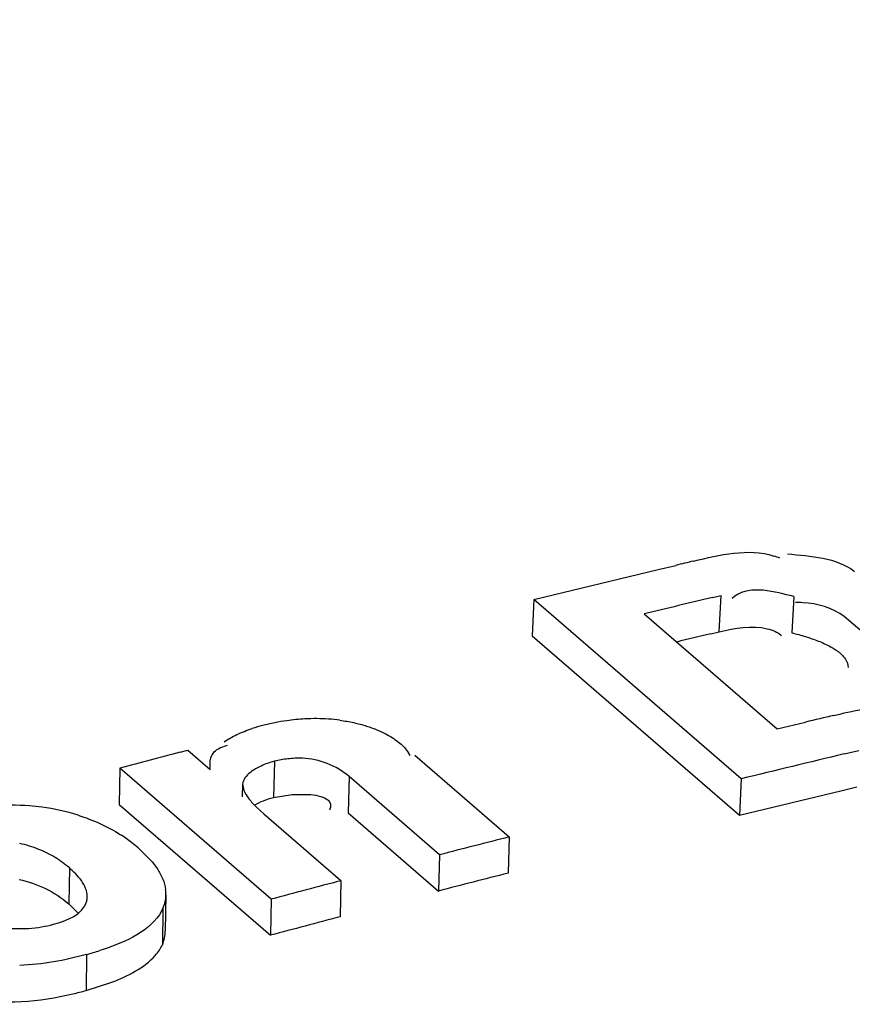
# Model space of a CAD drawing. Header units: inches. Extents: x 0 to 117, y 0 to 83.
# Tile 45 of 59: x 99.789 to 99.987, y 28.902 to 29.136. Entities that reach past the tile are written whole.
import ezdxf

# ---------------------------------------------------------------- set-up
doc = ezdxf.new("R2010")
doc.units = ezdxf.units.IN
doc.header["$LTSCALE"] = 6.4311023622
doc.header["$MEASUREMENT"] = 0
doc.layers.get('0').update_dxf_attribs({"linetype": 'CONTINUOUS'})

msp = doc.modelspace()

# ---------------------------------------------------------------- linework, layer by layer
at = {"color": 7, "linetype": 'CONTINUOUS'}
for p, q in [((99.9109439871, 28.9980134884), (99.9404319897, 29.0051072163)), ((99.9404319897, 29.0051072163), (99.9446446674, 29.0061219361)), ((99.9109439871, 28.9980134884), (99.9105666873, 28.9893890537)), ((99.9601565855, 28.9553941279), (99.9109439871, 28.9980134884)), ((99.9533869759, 28.9984633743), (99.9554153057, 28.9989359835)), ((99.9549753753, 28.9903139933), (99.9554162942, 28.9989537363)), ((99.958719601, 28.9988193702), (99.9580602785, 28.998264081)), ((99.9727164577, 28.9987217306), (99.972251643, 28.9900763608)), ((99.9371554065, 28.994593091), (99.9687276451, 28.9672507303)), ((99.9889345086, 28.9903495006), (99.9846825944, 28.9939766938)), ((99.9529495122, 28.9898210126), (99.9549744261, 28.9902962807)), ((99.9105666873, 28.9893890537), (99.9597792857, 28.9467696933)), ((99.9854219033, 28.9829067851), (99.9855934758, 28.9818295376)), ((99.9822281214, 28.9704725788), (99.9839154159, 28.9708703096)), ((99.9687276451, 28.9672507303), (99.9754782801, 28.9688695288)), ((99.8269142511, 28.9617108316), (99.8287047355, 28.9621808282)), ((99.828705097, 28.9621945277), (99.8339838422, 28.9576230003)), ((99.8363157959, 28.9627609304), (99.8381643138, 28.9633874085)), ((99.9846404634, 28.9613142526), (99.9881376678, 28.9621495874)), ((99.8809286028, 28.9619092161), (99.8814712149, 28.9609640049)), ((99.8826328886, 28.9610614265), (99.905084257, 28.9416179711)), ((99.8125891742, 28.9579062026), (99.8124111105, 28.949332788)), ((99.8485046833, 28.9268024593), (99.8125891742, 28.9579062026)), ((99.8492706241, 28.9595687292), (99.8490398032, 28.9509813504)), ((99.8670555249, 28.9559214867), (99.8668060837, 28.9473292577)), ((99.888504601, 28.9373460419), (99.8670555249, 28.9559214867)), ((99.9601565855, 28.9553941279), (99.9597792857, 28.9467696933)), ((99.8417212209, 28.9541933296), (99.8416472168, 28.9511618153)), ((99.8417212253, 28.9541935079), (99.8420143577, 28.9526428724)), ((99.9597792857, 28.9467696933), (99.984218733, 28.952664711)), ((99.984218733, 28.952664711), (99.9877101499, 28.9535077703)), ((99.8490398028, 28.9509813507), (99.8535310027, 28.9516737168)), ((99.8535310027, 28.9516737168), (99.8579003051, 28.9516559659)), ((99.8124111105, 28.949332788), (99.8483266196, 28.9182290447)), ((99.8450173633, 28.9486863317), (99.8467766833, 28.9470693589)), ((99.8626133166, 28.9487103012), (99.8623480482, 28.9479503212)), ((99.8467757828, 28.9470690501), (99.8650843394, 28.931213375)), ((99.8668060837, 28.9473292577), (99.8882551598, 28.9287538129)), ((99.905084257, 28.9416179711), (99.9048052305, 28.9330181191)), ((99.8168716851, 28.9389955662), (99.8202270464, 28.9356496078)), ((99.888504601, 28.9373460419), (99.8882551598, 28.9287538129)), ((99.8005576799, 28.9342486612), (99.8004362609, 28.9256905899)), ((99.8202270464, 28.9356496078), (99.821467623, 28.9339952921)), ((99.8650843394, 28.931213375), (99.8648766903, 28.9226320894)), ((99.8233936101, 28.9192897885), (99.8235395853, 28.9278673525)), ((99.8004360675, 28.9256907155), (99.8026559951, 28.9234748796)), ((99.8227967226, 28.9245667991), (99.8219652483, 28.9231035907)), ((99.8227967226, 28.9245667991), (99.8226571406, 28.9160037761)), ((99.8485046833, 28.9268024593), (99.8483266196, 28.9182290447)), ((99.7864204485, 28.9198486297), (99.7909111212, 28.9198852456)), ((99.8046709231, 28.9136795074), (99.8045729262, 28.9051279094)), ((99.8045729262, 28.9051279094), (99.8106517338, 28.9070842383))]:
    msp.add_line(p, q, dxfattribs=at)
for centre, radius, start, end in [((100.2165185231, 27.8762830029), 1.1620892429, 103.3163786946, 103.5298930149), ((99.9621124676, 28.9901641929), 0.0190814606, 67.5666440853, 72.2075169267), ((100.5444943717, 26.4834479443), 2.5835461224, 103.2262517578, 103.5963144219), ((99.9736266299, 28.9697496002), 0.0275271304, 87.5383736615, 91.1096038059), ((100.5822142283, 26.3148739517), 2.7479657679, 103.2377882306, 103.4109128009), ((99.8594841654, 28.9176031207), 0.0521140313, 98.0073877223, 101.2207842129), ((99.8593336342, 28.9188268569), 0.0508812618, 93.1606797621, 98.0314899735), ((99.8591023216, 28.922883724), 0.0468178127, 89.705699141, 93.1517703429), ((99.8590889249, 28.9265106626), 0.0431910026, 85.9365191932, 89.6632141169), ((99.8590118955, 28.9252089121), 0.0444949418, 82.4667849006, 85.9563605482), ((100.6155183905, 26.2889131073), 2.7553253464, 103.2877864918, 103.4320506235), ((99.8570031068, 28.9274980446), 0.041910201, 104.5468035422, 108.0949699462), ((99.8590528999, 28.919715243), 0.0499583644, 101.2069949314, 104.5803725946), ((100.6547622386, 25.8158515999), 3.2529621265, 104.7433975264, 105.0044586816), ((101.1909151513, 23.9189312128), 5.18466251, 103.4538540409, 103.7322232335), ((99.7854432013, 28.8776641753), 0.0715210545, 85.473236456, 92.7091979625), ((99.7859882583, 28.8852809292), 0.0638850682, 82.7321362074, 85.4214037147), ((99.7877495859, 28.8993768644), 0.0496795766, 72.5493961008, 82.6905297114), ((99.7933695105, 28.9123186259), 0.0355426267, 54.3869619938, 57.03766343), ((99.7925733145, 28.9112125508), 0.0369054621, 51.9168231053, 54.381985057), ((100.4766214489, 26.6815093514), 2.3312401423, 104.191565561, 104.6122582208), ((99.7904402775, 28.9085102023), 0.0403481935, 49.0740713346, 51.8996032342), ((99.7841240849, 28.9153195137), 0.025067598, 49.0370154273, 58.6248951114), ((100.668657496, 25.9240567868), 3.1043891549, 104.2442332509, 104.5595887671), ((100.4584305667, 26.6601774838), 2.3472533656, 104.6422796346, 105.0609620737), ((99.8003503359, 28.9274300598), 0.0044777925, 345.5553708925, 359.204079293), ((99.8152419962, 28.9278944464), 0.0082562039, 336.2195128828, 359.816574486), ((99.8146224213, 28.9278976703), 0.008875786, 359.8085672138, 7.8504803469), ((100.657768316, 25.8991525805), 3.1257028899, 104.6946951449, 105.0085448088), ((99.7824917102, 28.994077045), 0.0834007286, 285.4225466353, 287.6792513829), ((99.7819379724, 28.9866221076), 0.084579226, 283.3129818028, 285.5225944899)]:
    msp.add_arc(centre, radius, start, end, dxfattribs=at)
for points, knots in [([(98.880729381, 29.0258737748), (98.9639444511, 29.0592471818), (99.29313959, 29.1823393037), (99.6344090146, 29.2737254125), (99.8919159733, 29.320803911)], [0, 0, 0, 0, 0.255120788, 1, 1, 1, 1]), ([(98.879601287, 28.9547392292), (98.9760645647, 28.9942070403), (99.3564292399, 29.1382051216), (99.7527970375, 29.2410010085), (100.0513759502, 29.2893109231)], [0, 0, 0, 0, 0.2562784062, 1, 1, 1, 1]), ([(98.8808334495, 28.951666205), (98.9773052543, 28.9911480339), (99.357702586, 29.135194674), (99.7541148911, 29.2380196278), (100.0527278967, 29.2863350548)], [0, 0, 0, 0, 0.2562807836, 1, 1, 1, 1]), ([(100.0557318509, 29.2797218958), (99.9577440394, 29.2638675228), (99.5581545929, 29.1865467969), (99.1682242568, 29.0614023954), (98.8835716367, 28.9448370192)], [0, 0, 0, 0, 0.2439730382, 1, 1, 1, 1]), ([(99.9663986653, 28.991069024), (99.9670161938, 28.9909194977), (99.9682174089, 28.9905180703), (99.9693010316, 28.9898495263), (99.9697813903, 28.9894540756)], [0, 0, 0, 0, 0.505239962, 1, 1, 1, 1]), ([(99.972251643, 28.9900763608), (99.973330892, 28.9898150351), (99.9754411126, 28.9892443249), (99.9775107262, 28.988535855), (99.9785098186, 28.9881407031)], [0, 0, 0, 0, 0.5082475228, 1, 1, 1, 1]), ([(99.9785098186, 28.9881407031), (99.9795063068, 28.9877465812), (99.9813295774, 28.9869271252), (99.9830240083, 28.9858384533), (99.9837229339, 28.985233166)], [0, 0, 0, 0, 0.5368215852, 1, 1, 1, 1]), ([(99.9837229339, 28.985233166), (99.984111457, 28.9848966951), (99.9847959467, 28.9842008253), (99.985279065, 28.9833386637), (99.9854219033, 28.9829067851)], [0, 0, 0, 0, 0.5304901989, 1, 1, 1, 1]), ([(99.8648452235, 28.9693198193), (99.8659496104, 28.9691736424), (99.8680894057, 28.9688079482), (99.8701924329, 28.9682646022), (99.871197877, 28.9679470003)], [0, 0, 0, 0, 0.513743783, 1, 1, 1, 1]), ([(99.8373452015, 28.9641545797), (99.8382759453, 28.9648367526), (99.8404410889, 28.9660445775), (99.8427435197, 28.9669281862), (99.8439860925, 28.9673354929)], [0, 0, 0, 0, 0.4687890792, 1, 1, 1, 1]), ([(99.871197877, 28.9679470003), (99.8719745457, 28.9677019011), (99.8734675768, 28.9671654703), (99.874910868, 28.96650585), (99.8755952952, 28.9661528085)], [0, 0, 0, 0, 0.5139815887, 1, 1, 1, 1]), ([(99.8755952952, 28.9661528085), (99.8767084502, 28.9655786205), (99.8786659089, 28.9643768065), (99.8803403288, 28.9627607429), (99.8809286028, 28.9619092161)], [0, 0, 0, 0, 0.5475519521, 1, 1, 1, 1]), ([(99.8339838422, 28.9576230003), (99.8340199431, 28.9585433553), (99.8337263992, 28.9606224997), (99.8353480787, 28.9623022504), (99.8363157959, 28.9627609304)], [0, 0, 0, 0, 0.4623855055, 1, 1, 1, 1]), ([(99.8559204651, 28.9602920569), (99.8547643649, 28.9603212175), (99.8525251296, 28.9602201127), (99.8503138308, 28.9598416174), (99.8492706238, 28.9595687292)], [0, 0, 0, 0, 0.5174871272, 1, 1, 1, 1]), ([(99.8492706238, 28.9595687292), (99.8481906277, 28.959286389), (99.8461966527, 28.9585926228), (99.8443447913, 28.957549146), (99.8435695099, 28.9569390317)], [0, 0, 0, 0, 0.530846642, 1, 1, 1, 1]), ([(99.8435695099, 28.9569390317), (99.8430829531, 28.9565561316), (99.8422541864, 28.9557772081), (99.8417659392, 28.9546975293), (99.8417224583, 28.9541932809)], [0, 0, 0, 0, 0.5502248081, 1, 1, 1, 1]), ([(99.8420143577, 28.9526428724), (99.8423101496, 28.9519300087), (99.8432497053, 28.9505280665), (99.8443828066, 28.9493118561), (99.8450173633, 28.9486863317)], [0, 0, 0, 0, 0.4641455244, 1, 1, 1, 1]), ([(99.8445978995, 28.9491945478), (99.845263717, 28.9495840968), (99.8467142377, 28.9502737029), (99.8482386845, 28.9507716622), (99.8490398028, 28.9509813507)], [0, 0, 0, 0, 0.4822745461, 1, 1, 1, 1]), ([(99.8579003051, 28.9516559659), (99.858711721, 28.951578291), (99.8601351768, 28.951358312), (99.8615227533, 28.9507931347), (99.8619986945, 28.9503809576)], [0, 0, 0, 0, 0.5642035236, 1, 1, 1, 1]), ([(99.8619986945, 28.9503809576), (99.8622301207, 28.9501805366), (99.8626360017, 28.9496727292), (99.8626693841, 28.9490159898), (99.8626133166, 28.9487103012)], [0, 0, 0, 0, 0.4962396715, 1, 1, 1, 1]), ([(99.7971752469, 28.9367216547), (99.7959470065, 28.9374699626), (99.7932226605, 28.9388242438), (99.7903097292, 28.9397029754), (99.7887578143, 28.9400415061)], [0, 0, 0, 0, 0.475192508, 1, 1, 1, 1]), ([(99.8048276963, 28.9273678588), (99.8048513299, 28.9287370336), (99.8035810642, 28.9314446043), (99.8015916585, 28.9333255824), (99.8005578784, 28.9342488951)], [0, 0, 0, 0, 0.4969700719, 1, 1, 1, 1]), ([(99.821467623, 28.9339952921), (99.8219691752, 28.9332353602), (99.8228163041, 28.9316740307), (99.8232993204, 28.9299556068), (99.8234150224, 28.9291099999)], [0, 0, 0, 0, 0.516166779, 1, 1, 1, 1]), ([(99.7909111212, 28.9198852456), (99.7919342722, 28.9199582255), (99.7939074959, 28.9201832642), (99.7958526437, 28.9205927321), (99.7967753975, 28.9208486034)], [0, 0, 0, 0, 0.5171878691, 1, 1, 1, 1]), ([(99.8226571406, 28.9160037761), (99.8228855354, 28.9165257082), (99.8232339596, 28.9176059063), (99.8233499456, 28.9187344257), (99.8233522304, 28.9192904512)], [0, 0, 0, 0, 0.5060789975, 1, 1, 1, 1]), ([(99.8209651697, 28.9134521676), (99.8213188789, 28.9138485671), (99.8219553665, 28.914654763), (99.8224597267, 28.9155526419), (99.8226571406, 28.9160037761)], [0, 0, 0, 0, 0.5189646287, 1, 1, 1, 1])]:
    msp.add_open_spline(points, degree=3, knots=knots, dxfattribs=at)
for points in [[(99.9488569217, 29.0071272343), (99.9550606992, 29.0085938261), (99.9618732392, 29.0102806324), (99.9679431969, 29.0083329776)], [(99.9712128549, 29.0088541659), (99.9766726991, 29.0082644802), (99.9827901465, 29.0080178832), (99.9871496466, 29.0046783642)], [(99.9727164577, 28.9987217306), (99.9681812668, 28.9998176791), (99.9625361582, 29.0015032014), (99.958719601, 28.9988193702)], [(99.9846825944, 28.9939766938), (99.9818754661, 28.9960122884), (99.9782731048, 28.997099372), (99.9748089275, 28.9972513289)], [(99.9549753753, 28.9903139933), (99.9586886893, 28.9911935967), (99.9626897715, 28.991967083), (99.9663986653, 28.991069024)], [(99.9839160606, 28.9708825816), (99.9876895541, 28.971778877), (99.9956833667, 28.9727150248), (99.9942115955, 28.9763034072)], [(99.8670555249, 28.9559214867), (99.8640413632, 28.9585318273), (99.8599065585, 28.9601915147), (99.8559204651, 28.9602920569)], [(99.8026476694, 28.9467699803), (99.8061688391, 28.9456616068), (99.8096104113, 28.9441481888), (99.8127078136, 28.9421398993)], [(99.7886388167, 28.9314829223), (99.7929189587, 28.9305488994), (99.7971246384, 28.9285587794), (99.8004362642, 28.9256908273)], [(99.7967753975, 28.9208486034), (99.7998635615, 28.9217038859), (99.8038890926, 28.9232086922), (99.804684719, 28.9263127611)], [(99.8219652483, 28.9231035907), (99.818819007, 28.918593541), (99.8130566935, 28.9162919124), (99.807819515, 28.9146152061)], [(99.8046709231, 28.9136795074), (99.7994891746, 28.9122432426), (99.7941258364, 28.9113133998), (99.7887551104, 28.9110513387)], [(99.8106517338, 28.9070842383), (99.814428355, 28.90851996), (99.8182751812, 28.9104375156), (99.8209651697, 28.9134521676)], [(99.776855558, 28.9029956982), (99.7849717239, 28.9018403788), (99.7934354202, 28.9024320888), (99.8014140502, 28.9043158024)]]:
    msp.add_open_spline(points, degree=3, dxfattribs=at)

doc.saveas('drawing.dxf')
